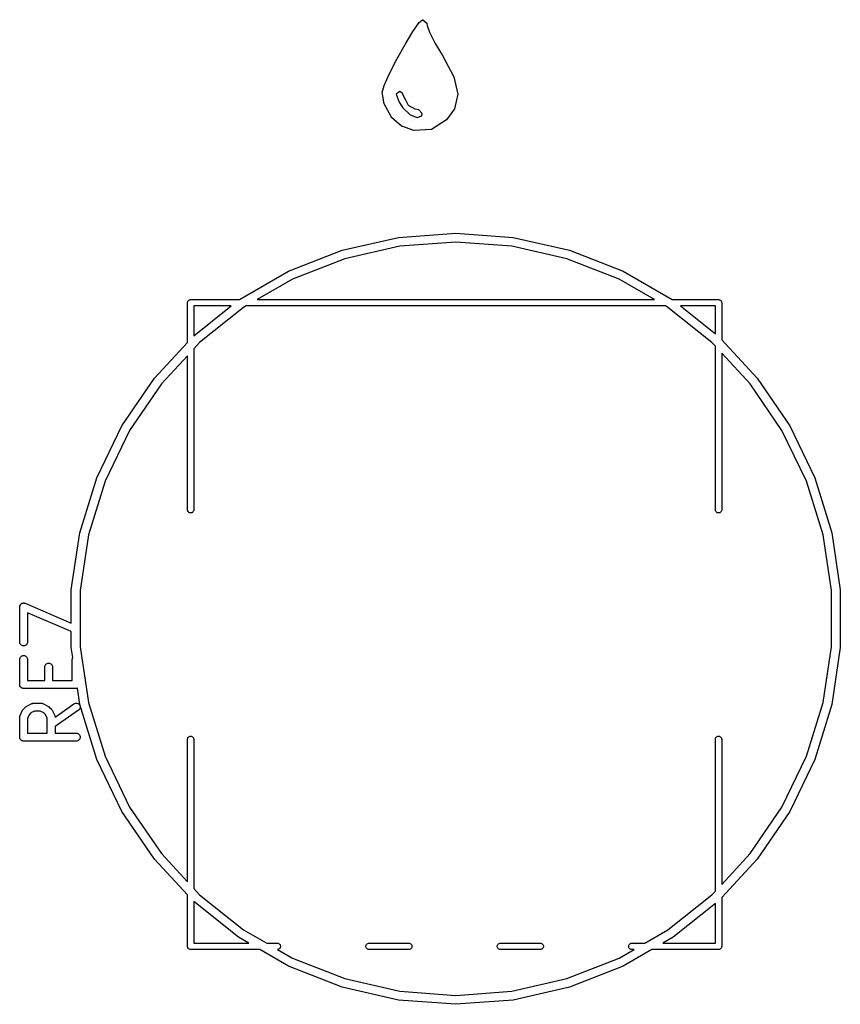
# Model space of a CAD drawing. Extents: x 3.09 to 8.99, y -6.18 to -2.41.
# Tile 15 of 119: x 5 to 5.61, y -5.09 to -4.35. Entities that reach past the tile are written whole.
import ezdxf

# ---------------------------------------------------------------- set-up
doc = ezdxf.new("R2010")
doc.units = 0
doc.header["$MEASUREMENT"] = 0
doc.layers.add('BLACK', color=7, linetype='CONTINUOUS')

msp = doc.modelspace()

# ---------------------------------------------------------------- linework, layer by layer
at = {"layer": 'BLACK', "linetype": 'CONTINUOUS'}
for p, q in [((5.29289, -4.36029), (5.29762, -4.35364)), ((5.29762, -4.35363), (5.29763, -4.35362)), ((5.29762, -4.35364), (5.29762, -4.35363)), ((5.29762, -4.35363), (5.29762, -4.35363)), ((5.29762, -4.35363), (5.29762, -4.35363)), ((5.29763, -4.35362), (5.29764, -4.35361)), ((5.29764, -4.35361), (5.29765, -4.3536)), ((5.29765, -4.3536), (5.30011, -4.35152)), ((5.29765, -4.3536), (5.29765, -4.3536)), ((5.30011, -4.35152), (5.30011, -4.35151)), ((5.30011, -4.35151), (5.30011, -4.35151)), ((5.30011, -4.35151), (5.30012, -4.35151)), ((5.30012, -4.35151), (5.30013, -4.3515)), ((5.30013, -4.3515), (5.30014, -4.35149)), ((5.30014, -4.35149), (5.30015, -4.35149)), ((5.30015, -4.35149), (5.30016, -4.35148)), ((5.30015, -4.35149), (5.30015, -4.35149)), ((5.30016, -4.35148), (5.30018, -4.35148)), ((5.30018, -4.35148), (5.30019, -4.35147)), ((5.30018, -4.35148), (5.30018, -4.35148)), ((5.30019, -4.35147), (5.3002, -4.35147)), ((5.3002, -4.35147), (5.30021, -4.35147)), ((5.30021, -4.35147), (5.30022, -4.35147)), ((5.30022, -4.35147), (5.30023, -4.35147)), ((5.30023, -4.35147), (5.30024, -4.35147)), ((5.30024, -4.35147), (5.30025, -4.35147)), ((5.30025, -4.35147), (5.30026, -4.35147)), ((5.30026, -4.35147), (5.30027, -4.35147)), ((5.30027, -4.35147), (5.30028, -4.35148)), ((5.30028, -4.35148), (5.30029, -4.35148)), ((5.30029, -4.35148), (5.3003, -4.35148)), ((5.3003, -4.35148), (5.3003, -4.35148)), ((5.3003, -4.35148), (5.30031, -4.35149)), ((5.30031, -4.35149), (5.30032, -4.35149)), ((5.30032, -4.35149), (5.30033, -4.3515)), ((5.30033, -4.3515), (5.30034, -4.3515)), ((5.30034, -4.3515), (5.30035, -4.35151)), ((5.30035, -4.35151), (5.30036, -4.35151)), ((5.30036, -4.35151), (5.30036, -4.35152)), ((5.30036, -4.35152), (5.30037, -4.35152)), ((5.30037, -4.35152), (5.30322, -4.35417)), ((5.30322, -4.35417), (5.30323, -4.35417)), ((5.30323, -4.35417), (5.30323, -4.35418)), ((5.30323, -4.35418), (5.30324, -4.35419)), ((5.30324, -4.35419), (5.30324, -4.3542)), ((5.30324, -4.3542), (5.30325, -4.3542)), ((5.30325, -4.3542), (5.30326, -4.35421)), ((5.30326, -4.35421), (5.30326, -4.35422)), ((5.30326, -4.35422), (5.30327, -4.35423)), ((5.30327, -4.35423), (5.30327, -4.35424)), ((5.30327, -4.35424), (5.30327, -4.35424)), ((5.30327, -4.35424), (5.30328, -4.35425)), ((5.30328, -4.35425), (5.30328, -4.35426)), ((5.30328, -4.35426), (5.30328, -4.35427)), ((5.30328, -4.35427), (5.30328, -4.35428)), ((5.30328, -4.35428), (5.30329, -4.35429)), ((5.30329, -4.35429), (5.30353, -4.35594)), ((5.30353, -4.35594), (5.30521, -4.36081)), ((5.28699, -4.36994), (5.29288, -4.3603)), ((5.29288, -4.3603), (5.29289, -4.36029)), ((5.29288, -4.3603), (5.29288, -4.3603)), ((5.29289, -4.36029), (5.29289, -4.36029)), ((5.30521, -4.36081), (5.30962, -4.36929)), ((5.28083, -4.38097), (5.28699, -4.36995)), ((5.28699, -4.36995), (5.28699, -4.36994)), ((5.28699, -4.36994), (5.28699, -4.36994)), ((5.28699, -4.36995), (5.28699, -4.36995)), ((5.30962, -4.36929), (5.31508, -4.37839)), ((5.31508, -4.37839), (5.31508, -4.37839)), ((5.31508, -4.37839), (5.31509, -4.37839)), ((5.31509, -4.37839), (5.31509, -4.3784)), ((5.31509, -4.3784), (5.32352, -4.39422)), ((5.27532, -4.39173), (5.28083, -4.38097)), ((5.28083, -4.38097), (5.28083, -4.38097)), ((5.28083, -4.38097), (5.28083, -4.38097)), ((5.28083, -4.38097), (5.28083, -4.38097)), ((5.27134, -4.40063), (5.27531, -4.39174)), ((5.27531, -4.39174), (5.27531, -4.39174)), ((5.27531, -4.39174), (5.27532, -4.39174)), ((5.27532, -4.39174), (5.27532, -4.39173)), ((5.26981, -4.40603), (5.27133, -4.40065)), ((5.27133, -4.40065), (5.27134, -4.40065)), ((5.27134, -4.40064), (5.27134, -4.40063)), ((5.27134, -4.40065), (5.27134, -4.40064)), ((5.32352, -4.39422), (5.32353, -4.39422)), ((5.32353, -4.39422), (5.32353, -4.39423)), ((5.32353, -4.39423), (5.32353, -4.39423)), ((5.32353, -4.39423), (5.32354, -4.39425)), ((5.32354, -4.39425), (5.32354, -4.39426)), ((5.32354, -4.39426), (5.32354, -4.39426)), ((5.32354, -4.39426), (5.32354, -4.39427)), ((5.32354, -4.39427), (5.32652, -4.40721)), ((5.2698, -4.40607), (5.26981, -4.40606)), ((5.2698, -4.40608), (5.2698, -4.40607)), ((5.2698, -4.4061), (5.2698, -4.40608)), ((5.2698, -4.40608), (5.2698, -4.40608)), ((5.2698, -4.40611), (5.2698, -4.4061)), ((5.26981, -4.40612), (5.2698, -4.40611)), ((5.26981, -4.40604), (5.26981, -4.40603)), ((5.26981, -4.40606), (5.26981, -4.40604)), ((5.26981, -4.40604), (5.26981, -4.40604)), ((5.27, -4.40715), (5.26981, -4.40612)), ((5.26981, -4.40612), (5.26981, -4.40612)), ((5.26981, -4.40612), (5.26981, -4.40612)), ((5.27, -4.40716), (5.27, -4.40715)), ((5.2714, -4.41447), (5.27, -4.40716)), ((5.28296, -4.40524), (5.2804, -4.40719)), ((5.2804, -4.40719), (5.28268, -4.41335)), ((5.28484, -4.4064), (5.28296, -4.40524)), ((5.28746, -4.41175), (5.28484, -4.4064)), ((5.32652, -4.40729), (5.32409, -4.4182)), ((5.32652, -4.40721), (5.32652, -4.40721)), ((5.32652, -4.40721), (5.32652, -4.40721)), ((5.32652, -4.40721), (5.32652, -4.40722)), ((5.32652, -4.40722), (5.32652, -4.40723)), ((5.32652, -4.40723), (5.32652, -4.40725)), ((5.32652, -4.40725), (5.32652, -4.40725)), ((5.32652, -4.40725), (5.32652, -4.40726)), ((5.32652, -4.40726), (5.32652, -4.40727)), ((5.32652, -4.40727), (5.32652, -4.40729)), ((5.32652, -4.40729), (5.32652, -4.40729)), ((5.32652, -4.40729), (5.32652, -4.40729)), ((5.27141, -4.41448), (5.2714, -4.41447)), ((5.27141, -4.41449), (5.27141, -4.41448)), ((5.27141, -4.4145), (5.27141, -4.41449)), ((5.27142, -4.41451), (5.27141, -4.4145)), ((5.27142, -4.41452), (5.27142, -4.41451)), ((5.27142, -4.41453), (5.27142, -4.41452)), ((5.27143, -4.41453), (5.27142, -4.41453)), ((5.27687, -4.42457), (5.27143, -4.41453)), ((5.28268, -4.41335), (5.28534, -4.41747)), ((5.28746, -4.41176), (5.28746, -4.41175)), ((5.28746, -4.41175), (5.28746, -4.41175)), ((5.28746, -4.41175), (5.28746, -4.41175)), ((5.28946, -4.41563), (5.28746, -4.41176)), ((5.28947, -4.41564), (5.28946, -4.41563)), ((5.28948, -4.41566), (5.28947, -4.41564)), ((5.2895, -4.41567), (5.28948, -4.41566)), ((5.28948, -4.41566), (5.28948, -4.41566)), ((5.28948, -4.41566), (5.28948, -4.41566)), ((5.28951, -4.41568), (5.2895, -4.41567)), ((5.28951, -4.41569), (5.28951, -4.41568)), ((5.28951, -4.41568), (5.28951, -4.41568)), ((5.28952, -4.4157), (5.28951, -4.41569)), ((5.28954, -4.41571), (5.28952, -4.4157)), ((5.29459, -4.41851), (5.28954, -4.41571)), ((5.28954, -4.41571), (5.28954, -4.41571)), ((5.28534, -4.41747), (5.29069, -4.42269)), ((5.29069, -4.42269), (5.29608, -4.4248)), ((5.2946, -4.41851), (5.29459, -4.41851)), ((5.29462, -4.41852), (5.2946, -4.41851)), ((5.29463, -4.41852), (5.29462, -4.41852)), ((5.29462, -4.41852), (5.29462, -4.41852)), ((5.29464, -4.41852), (5.29463, -4.41852)), ((5.29465, -4.41853), (5.29464, -4.41852)), ((5.29466, -4.41853), (5.29465, -4.41853)), ((5.29718, -4.41894), (5.29466, -4.41853)), ((5.29608, -4.4248), (5.29944, -4.42334)), ((5.29979, -4.42173), (5.29718, -4.41894)), ((5.29944, -4.42334), (5.29979, -4.42173)), ((5.32405, -4.41828), (5.31804, -4.42633)), ((5.32406, -4.41826), (5.32405, -4.41827)), ((5.32405, -4.41827), (5.32405, -4.41827)), ((5.32405, -4.41827), (5.32405, -4.41828)), ((5.32407, -4.41824), (5.32406, -4.41826)), ((5.32408, -4.41822), (5.32407, -4.41824)), ((5.32407, -4.41824), (5.32407, -4.41824)), ((5.32407, -4.41824), (5.32407, -4.41824)), ((5.32409, -4.41821), (5.32408, -4.41822)), ((5.32409, -4.4182), (5.32409, -4.4182)), ((5.32409, -4.4182), (5.32409, -4.41821)), ((5.32409, -4.41821), (5.32409, -4.41821)), ((5.27687, -4.42458), (5.27687, -4.42457)), ((5.27688, -4.4246), (5.27687, -4.42458)), ((5.27689, -4.4246), (5.27688, -4.4246)), ((5.27688, -4.4246), (5.27688, -4.4246)), ((5.2769, -4.42461), (5.27689, -4.4246)), ((5.27691, -4.42462), (5.2769, -4.42461)), ((5.27691, -4.42463), (5.27691, -4.42462)), ((5.28442, -4.43125), (5.27691, -4.42463)), ((5.31798, -4.42638), (5.30667, -4.43358)), ((5.318, -4.42637), (5.31798, -4.42638)), ((5.31801, -4.42636), (5.318, -4.42637)), ((5.31802, -4.42634), (5.31801, -4.42635)), ((5.31801, -4.42635), (5.31801, -4.42636)), ((5.31801, -4.42636), (5.31801, -4.42636)), ((5.31803, -4.42633), (5.31802, -4.42634)), ((5.31804, -4.42633), (5.31803, -4.42633)), ((5.28443, -4.43126), (5.28442, -4.43125)), ((5.28445, -4.43127), (5.28443, -4.43126)), ((5.28446, -4.43128), (5.28445, -4.43127)), ((5.28445, -4.43127), (5.28445, -4.43127)), ((5.28445, -4.43127), (5.28445, -4.43127)), ((5.28448, -4.43129), (5.28446, -4.43128)), ((5.29366, -4.43437), (5.28448, -4.43129)), ((5.28448, -4.43129), (5.28448, -4.43129)), ((5.29367, -4.43438), (5.29366, -4.43437)), ((5.29369, -4.43438), (5.29367, -4.43438)), ((5.29371, -4.43438), (5.29369, -4.43438)), ((5.29369, -4.43438), (5.29369, -4.43438)), ((5.29369, -4.43438), (5.29369, -4.43438)), ((5.29373, -4.43438), (5.29371, -4.43438)), ((5.30658, -4.43361), (5.29373, -4.43438)), ((5.29373, -4.43438), (5.29373, -4.43438)), ((5.30659, -4.43361), (5.30658, -4.43361)), ((5.3066, -4.43361), (5.30659, -4.43361)), ((5.30661, -4.4336), (5.3066, -4.4336)), ((5.3066, -4.4336), (5.3066, -4.43361)), ((5.30662, -4.4336), (5.30661, -4.4336)), ((5.30663, -4.4336), (5.30662, -4.4336)), ((5.30664, -4.43359), (5.30663, -4.4336)), ((5.30665, -4.43359), (5.30664, -4.43359)), ((5.30666, -4.43358), (5.30665, -4.43359)), ((5.30667, -4.43358), (5.30666, -4.43358)), ((5.30667, -4.43358), (5.30667, -4.43358)), ((5.28197, -4.51448), (5.325, -4.51126)), ((5.325, -4.51126), (5.36803, -4.51448)), ((5.23989, -4.52409), (5.28197, -4.51448)), ((5.325, -4.51795), (5.28296, -4.5211)), ((5.36704, -4.5211), (5.325, -4.51795)), ((5.36803, -4.51448), (5.41011, -4.52409)), ((5.19972, -4.53985), (5.23989, -4.52409)), ((5.28296, -4.5211), (5.24187, -4.53048)), ((5.40813, -4.53048), (5.36704, -4.5211)), ((5.41011, -4.52409), (5.45028, -4.53985)), ((5.24187, -4.53048), (5.20262, -4.54588)), ((5.44738, -4.54588), (5.40813, -4.53048)), ((5.16292, -4.5611), (5.19972, -4.53985)), ((5.45028, -4.53985), (5.48708, -4.5611)), ((5.20262, -4.54588), (5.17627, -4.5611)), ((5.47373, -4.5611), (5.44738, -4.54588)), ((5.12404, -4.56346), (5.12409, -4.563)), ((5.12406, -4.56358), (5.12404, -4.56346)), ((5.12406, -4.59324), (5.12406, -4.56358)), ((5.12409, -4.563), (5.12422, -4.56256)), ((5.12422, -4.56256), (5.12444, -4.56215)), ((5.12444, -4.56215), (5.12474, -4.56179)), ((5.12474, -4.56179), (5.1251, -4.56149)), ((5.1251, -4.56149), (5.12551, -4.56127)), ((5.12551, -4.56127), (5.12595, -4.56114)), ((5.12595, -4.56114), (5.1263, -4.5611)), ((5.1263, -4.5611), (5.12642, -4.56109)), ((5.1263, -4.5611), (5.1263, -4.5611)), ((5.12642, -4.56109), (5.12653, -4.5611)), ((5.12653, -4.5611), (5.16292, -4.5611)), ((5.17627, -4.5611), (5.47373, -4.5611)), ((5.48708, -4.5611), (5.52162, -4.5611)), ((5.52162, -4.5611), (5.52173, -4.56109)), ((5.52173, -4.56109), (5.52185, -4.5611)), ((5.52185, -4.5611), (5.5222, -4.56114)), ((5.5222, -4.56114), (5.52264, -4.56127)), ((5.52264, -4.56127), (5.52305, -4.56149)), ((5.52305, -4.56149), (5.52341, -4.56179)), ((5.52341, -4.56179), (5.52371, -4.56215)), ((5.52371, -4.56215), (5.52393, -4.56256)), ((5.52393, -4.56256), (5.52406, -4.563)), ((5.52406, -4.563), (5.52411, -4.56346)), ((5.52411, -4.56346), (5.52409, -4.56358)), ((5.52409, -4.56358), (5.52409, -4.59125)), ((5.12878, -4.56583), (5.12878, -4.5882)), ((5.12878, -4.5882), (5.15684, -4.56583)), ((5.15684, -4.56583), (5.12878, -4.56583)), ((5.16612, -4.56696), (5.13316, -4.59324)), ((5.16808, -4.56583), (5.16612, -4.56696)), ((5.48192, -4.56583), (5.16808, -4.56583)), ((5.48388, -4.56696), (5.48192, -4.56583)), ((5.51684, -4.59324), (5.48388, -4.56696)), ((5.49316, -4.56583), (5.51937, -4.58673)), ((5.51937, -4.56583), (5.49316, -4.56583)), ((5.51937, -4.58673), (5.51937, -4.56583)), ((5.52409, -4.59125), (5.55075, -4.61997)), ((5.09925, -4.61997), (5.12406, -4.59324)), ((5.13316, -4.59324), (5.12878, -4.59796)), ((5.12878, -4.59796), (5.12878, -4.71854)), ((5.51937, -4.59597), (5.51684, -4.59324)), ((5.51937, -4.71854), (5.51937, -4.59597)), ((5.12406, -4.60306), (5.10449, -4.62415)), ((5.12406, -4.71854), (5.12406, -4.60306)), ((5.54551, -4.62415), (5.52409, -4.60106)), ((5.52409, -4.60106), (5.52409, -4.71854)), ((5.07494, -4.65563), (5.09925, -4.61997)), ((5.55075, -4.61997), (5.57506, -4.65563)), ((5.10449, -4.62415), (5.08074, -4.65898)), ((5.56926, -4.65898), (5.54551, -4.62415)), ((5.05622, -4.69451), (5.07494, -4.65563)), ((5.08074, -4.65898), (5.06245, -4.69696)), ((5.58755, -4.69696), (5.56926, -4.65898)), ((5.57506, -4.65563), (5.59378, -4.69451)), ((5.0435, -4.73575), (5.05622, -4.69451)), ((5.59378, -4.69451), (5.6065, -4.73575)), ((5.06245, -4.69696), (5.05002, -4.73724)), ((5.59998, -4.73724), (5.58755, -4.69696)), ((5.12409, -4.71889), (5.12406, -4.71854)), ((5.12422, -4.71933), (5.12409, -4.71889)), ((5.12444, -4.71974), (5.12422, -4.71933)), ((5.12474, -4.7201), (5.12444, -4.71974)), ((5.1251, -4.7204), (5.12474, -4.7201)), ((5.12551, -4.72062), (5.1251, -4.7204)), ((5.12595, -4.72075), (5.12551, -4.72062)), ((5.12642, -4.7208), (5.12595, -4.72075)), ((5.12688, -4.72075), (5.12642, -4.7208)), ((5.12733, -4.72062), (5.12688, -4.72075)), ((5.12774, -4.7204), (5.12733, -4.72062)), ((5.1281, -4.7201), (5.12774, -4.7204)), ((5.12839, -4.71974), (5.1281, -4.7201)), ((5.12861, -4.71933), (5.12839, -4.71974)), ((5.12875, -4.71889), (5.12861, -4.71933)), ((5.12878, -4.71854), (5.12875, -4.71889)), ((5.5194, -4.71889), (5.51937, -4.71854)), ((5.51954, -4.71933), (5.5194, -4.71889)), ((5.51976, -4.71974), (5.51954, -4.71933)), ((5.52005, -4.7201), (5.51976, -4.71974)), ((5.52041, -4.7204), (5.52005, -4.7201)), ((5.52082, -4.72062), (5.52041, -4.7204)), ((5.52127, -4.72075), (5.52082, -4.72062)), ((5.52173, -4.7208), (5.52127, -4.72075)), ((5.5222, -4.72075), (5.52173, -4.7208)), ((5.52264, -4.72062), (5.5222, -4.72075)), ((5.52305, -4.7204), (5.52264, -4.72062)), ((5.52341, -4.7201), (5.52305, -4.7204)), ((5.52371, -4.71974), (5.52341, -4.7201)), ((5.52393, -4.71933), (5.52371, -4.71974)), ((5.52406, -4.71889), (5.52393, -4.71933)), ((5.52409, -4.71854), (5.52406, -4.71889)), ((5.03707, -4.77842), (5.0435, -4.73575)), ((5.05002, -4.73724), (5.04374, -4.77892)), ((5.60626, -4.77892), (5.59998, -4.73724)), ((5.6065, -4.73575), (5.61293, -4.77842)), ((5.03707, -4.80329), (5.03707, -4.77842)), ((5.04374, -4.77892), (5.04374, -4.82108)), ((5.60626, -4.82108), (5.60626, -4.77892)), ((5.61293, -4.77842), (5.61293, -4.82158)), ((4.9984, -4.79113), (4.99843, -4.79085)), ((4.9984, -4.79114), (4.9984, -4.79113)), ((4.9984, -4.79115), (4.9984, -4.79114)), ((4.9984, -4.79119), (4.9984, -4.79115)), ((4.9984, -4.81744), (4.9984, -4.79119)), ((4.99843, -4.79085), (4.99847, -4.79058)), ((4.99847, -4.79056), (4.99856, -4.79029)), ((4.99847, -4.79057), (4.99847, -4.79056)), ((4.99847, -4.79058), (4.99847, -4.79057)), ((4.99856, -4.79029), (4.99864, -4.79003)), ((4.99864, -4.79002), (4.99865, -4.79001)), ((4.99864, -4.79003), (4.99864, -4.79002)), ((4.99865, -4.79001), (4.99878, -4.78977)), ((4.99878, -4.78977), (4.99892, -4.78952)), ((4.99892, -4.78952), (4.99893, -4.78951)), ((4.99892, -4.78952), (4.99892, -4.78952)), ((4.99893, -4.78951), (4.99911, -4.7893)), ((4.99911, -4.7893), (4.99929, -4.78908)), ((4.99929, -4.78908), (4.9993, -4.78908)), ((4.9993, -4.78907), (4.99952, -4.78889)), ((4.9993, -4.78908), (4.9993, -4.78907)), ((4.99952, -4.78889), (4.99974, -4.78872)), ((4.99974, -4.78872), (4.99975, -4.78872)), ((4.99975, -4.78871), (5, -4.78858)), ((4.99975, -4.78872), (4.99975, -4.78871)), ((5, -4.78858), (5.00025, -4.78845)), ((5.00025, -4.78845), (5.00026, -4.78845)), ((5.00026, -4.78845), (5.00027, -4.78845)), ((5.00027, -4.78845), (5.00053, -4.78837)), ((5.00053, -4.78837), (5.0008, -4.78829)), ((5.0008, -4.78829), (5.00081, -4.78829)), ((5.00081, -4.78829), (5.00082, -4.78829)), ((5.00082, -4.78829), (5.0011, -4.78826)), ((5.0011, -4.78826), (5.00137, -4.78824)), ((5.00137, -4.78824), (5.00138, -4.78824)), ((5.00138, -4.78824), (5.00139, -4.78824)), ((5.00139, -4.78824), (5.00167, -4.78827)), ((5.00167, -4.78827), (5.00195, -4.7883)), ((5.00195, -4.7883), (5.00196, -4.7883)), ((5.00196, -4.7883), (5.00197, -4.7883)), ((5.00197, -4.7883), (5.00223, -4.78839)), ((5.00223, -4.78839), (5.0025, -4.78847)), ((5.0025, -4.78847), (5.00251, -4.78848)), ((5.00251, -4.78848), (5.00252, -4.78848)), ((5.00252, -4.78848), (5.03707, -4.80329)), ((5.03707, -4.80971), (5.00431, -4.79567)), ((5.00431, -4.79567), (5.00431, -4.81744)), ((5.03707, -4.82158), (5.03707, -4.80971)), ((4.99846, -4.81801), (4.9984, -4.81744)), ((4.99862, -4.81856), (4.99846, -4.81801)), ((4.99889, -4.81907), (4.99862, -4.81856)), ((4.99926, -4.81952), (4.99889, -4.81907)), ((4.9997, -4.81989), (4.99926, -4.81952)), ((5.00021, -4.82016), (4.9997, -4.81989)), ((5.00076, -4.82033), (5.00021, -4.82016)), ((5.00133, -4.82039), (5.00076, -4.82033)), ((5.00191, -4.82034), (5.00133, -4.82039)), ((5.00246, -4.82018), (5.00191, -4.82034)), ((5.00297, -4.81991), (5.00246, -4.82018)), ((5.00342, -4.81955), (5.00297, -4.81991)), ((5.00379, -4.81911), (5.00342, -4.81955)), ((5.00407, -4.8186), (5.00379, -4.81911)), ((5.00424, -4.81805), (5.00407, -4.8186)), ((5.00431, -4.81748), (5.00424, -4.81805)), ((5.00431, -4.81744), (5.00431, -4.81748)), ((5.0382, -4.82906), (5.03707, -4.82158)), ((5.04374, -4.82108), (5.05002, -4.86276)), ((5.59998, -4.86276), (5.60626, -4.82108)), ((5.61293, -4.82158), (5.6065, -4.86425)), ((4.99864, -4.8294), (4.99892, -4.82889)), ((4.99892, -4.82889), (4.99929, -4.82845)), ((4.99929, -4.82845), (4.99974, -4.82809)), ((4.99974, -4.82809), (5.00025, -4.82782)), ((5.00025, -4.82782), (5.0008, -4.82766)), ((5.0008, -4.82766), (5.00137, -4.82761)), ((5.00137, -4.82761), (5.00195, -4.82767)), ((5.00195, -4.82767), (5.0025, -4.82784)), ((5.0025, -4.82784), (5.003, -4.82811)), ((5.003, -4.82811), (5.00345, -4.82848)), ((5.00345, -4.82848), (5.00381, -4.82893)), ((5.00381, -4.82893), (5.00408, -4.82944)), ((5.03801, -4.8294), (5.0382, -4.82906)), ((4.9984, -4.83052), (4.99847, -4.82995)), ((4.9984, -4.83056), (4.9984, -4.83052)), ((4.9984, -4.84931), (4.9984, -4.83056)), ((4.99847, -4.82995), (4.99864, -4.8294)), ((5.00408, -4.82944), (5.00425, -4.82999)), ((5.00425, -4.82999), (5.00431, -4.83056)), ((5.00431, -4.83056), (5.00431, -4.84636)), ((5.01715, -4.83615), (5.01721, -4.83557)), ((5.01715, -4.83619), (5.01715, -4.83615)), ((5.01715, -4.84636), (5.01715, -4.83619)), ((5.01721, -4.83557), (5.01739, -4.83502)), ((5.01739, -4.83502), (5.01766, -4.83452)), ((5.01766, -4.83452), (5.01804, -4.83408)), ((5.01804, -4.83408), (5.01848, -4.83372)), ((5.01848, -4.83372), (5.019, -4.83345)), ((5.019, -4.83345), (5.01955, -4.83329)), ((5.01955, -4.83329), (5.02012, -4.83323)), ((5.02012, -4.83323), (5.02069, -4.83329)), ((5.02069, -4.83329), (5.02125, -4.83346)), ((5.02125, -4.83346), (5.02175, -4.83374)), ((5.02175, -4.83374), (5.0222, -4.83411)), ((5.0222, -4.83411), (5.02256, -4.83455)), ((5.02256, -4.83455), (5.02283, -4.83506)), ((5.02283, -4.83506), (5.023, -4.83561)), ((5.023, -4.83561), (5.02305, -4.83619)), ((5.02305, -4.83619), (5.02305, -4.84636)), ((5.03777, -4.83052), (5.03784, -4.82995)), ((5.03777, -4.83056), (5.03777, -4.83052)), ((5.03777, -4.84636), (5.03777, -4.83056)), ((5.03784, -4.82995), (5.03801, -4.8294)), ((4.99843, -4.84959), (4.9984, -4.84931)), ((4.99845, -4.84986), (4.99843, -4.84959)), ((4.99846, -4.84987), (4.99845, -4.84986)), ((4.99846, -4.84988), (4.99846, -4.84987)), ((4.99854, -4.85015), (4.99846, -4.84988)), ((4.99862, -4.85042), (4.99854, -4.85015)), ((4.99862, -4.85043), (4.99862, -4.85042)), ((4.99862, -4.85044), (4.99862, -4.85043)), ((4.99875, -4.85068), (4.99862, -4.85044)), ((4.99888, -4.85093), (4.99875, -4.85068)), ((4.99889, -4.85093), (4.99888, -4.85093)), ((4.99889, -4.85094), (4.99889, -4.85093)), ((4.99907, -4.85116), (4.99889, -4.85094)), ((4.99924, -4.85138), (4.99907, -4.85116)), ((5.00431, -4.84636), (5.01715, -4.84636)), ((5.02305, -4.84636), (5.03777, -4.84636)), ((4.99925, -4.85138), (4.99924, -4.85138)), ((4.99926, -4.85139), (4.99925, -4.85138)), ((4.99947, -4.85157), (4.99926, -4.85139)), ((4.99969, -4.85175), (4.99947, -4.85157)), ((4.9997, -4.85176), (4.99969, -4.85175)), ((4.99969, -4.85175), (4.99969, -4.85175)), ((4.99995, -4.85189), (4.9997, -4.85176)), ((5.00019, -4.85202), (4.99995, -4.85189)), ((5.0002, -4.85203), (5.00019, -4.85202)), ((5.00021, -4.85203), (5.0002, -4.85203)), ((5.00048, -4.85211), (5.00021, -4.85203)), ((5.00074, -4.8522), (5.00048, -4.85211)), ((5.00075, -4.8522), (5.00074, -4.8522)), ((5.00076, -4.8522), (5.00075, -4.8522)), ((5.00103, -4.85223), (5.00076, -4.8522)), ((5.00131, -4.85226), (5.00103, -4.85223)), ((5.00133, -4.85226), (5.00131, -4.85226)), ((5.00135, -4.85226), (5.00133, -4.85226)), ((5.00133, -4.85226), (5.00133, -4.85226)), ((5.00133, -4.85226), (5.00133, -4.85226)), ((5.04072, -4.85226), (5.00135, -4.85226)), ((5.041, -4.85224), (5.04072, -4.85226)), ((5.04128, -4.85221), (5.041, -4.85224)), ((5.04129, -4.85221), (5.04128, -4.85221)), ((5.0413, -4.85221), (5.04129, -4.85221)), ((5.04156, -4.85213), (5.0413, -4.85221)), ((5.04167, -4.8521), (5.04156, -4.85213)), ((5.0435, -4.86425), (5.04167, -4.8521)), ((5.00114, -4.86784), (5.00302, -4.86597)), ((5.00302, -4.86597), (5.00304, -4.86594)), ((5.00304, -4.86594), (5.00317, -4.86584)), ((5.00317, -4.86584), (5.00329, -4.86572)), ((5.00329, -4.86572), (5.0034, -4.86566)), ((5.0034, -4.86566), (5.00349, -4.86558)), ((5.00349, -4.86558), (5.00364, -4.86551)), ((5.00364, -4.86551), (5.00378, -4.86542)), ((5.00378, -4.86542), (5.00753, -4.86354)), ((5.00753, -4.86354), (5.00757, -4.86352)), ((5.00757, -4.86352), (5.00765, -4.86349)), ((5.00765, -4.86349), (5.00773, -4.86345)), ((5.00773, -4.86345), (5.00792, -4.86339)), ((5.00792, -4.86339), (5.00811, -4.86333)), ((5.00811, -4.86333), (5.0082, -4.86331)), ((5.0082, -4.86331), (5.00828, -4.86329)), ((5.00828, -4.86329), (5.00848, -4.86327)), ((5.00848, -4.86327), (5.00868, -4.86324)), ((5.00868, -4.86324), (5.00877, -4.86324)), ((5.00877, -4.86324), (5.00885, -4.86323)), ((5.00885, -4.86323), (5.01448, -4.86323)), ((5.01448, -4.86323), (5.01452, -4.86323)), ((5.01452, -4.86323), (5.0146, -4.86324)), ((5.0146, -4.86324), (5.01469, -4.86324)), ((5.01469, -4.86324), (5.01489, -4.86327)), ((5.01489, -4.86327), (5.01509, -4.86329)), ((5.01509, -4.86329), (5.01517, -4.86332)), ((5.01517, -4.86332), (5.01526, -4.86334)), ((5.01526, -4.86334), (5.01545, -4.86341)), ((5.01545, -4.86341), (5.01564, -4.86347)), ((5.01564, -4.86347), (5.01572, -4.86351)), ((5.01572, -4.86351), (5.0158, -4.86354)), ((5.0158, -4.86354), (5.01955, -4.86542)), ((5.01955, -4.86542), (5.01958, -4.86544)), ((5.01958, -4.86544), (5.01972, -4.86553)), ((5.01972, -4.86553), (5.01987, -4.8656)), ((5.01987, -4.8656), (5.01996, -4.86568)), ((5.01996, -4.86568), (5.02007, -4.86575)), ((5.02007, -4.86575), (5.02019, -4.86586)), ((5.02019, -4.86586), (5.02031, -4.86597)), ((5.02031, -4.86597), (5.02219, -4.86784)), ((5.02492, -4.87364), (5.03903, -4.86376)), ((5.03903, -4.86376), (5.03906, -4.86374)), ((5.03906, -4.86374), (5.03957, -4.86346)), ((5.03957, -4.86346), (5.04012, -4.86329)), ((5.04012, -4.86329), (5.04069, -4.86323)), ((5.04069, -4.86323), (5.04127, -4.86328)), ((5.04127, -4.86328), (5.04182, -4.86344)), ((5.04182, -4.86344), (5.04233, -4.86371)), ((5.04233, -4.86371), (5.04278, -4.86407)), ((5.04278, -4.86407), (5.04315, -4.86451)), ((5.04315, -4.86451), (5.04343, -4.86501)), ((5.04343, -4.86501), (5.04361, -4.86556)), ((5.05622, -4.90549), (5.0435, -4.86425)), ((5.04361, -4.86556), (5.04368, -4.86613)), ((5.05002, -4.86276), (5.06245, -4.90304)), ((5.58755, -4.90304), (5.59998, -4.86276)), ((5.6065, -4.86425), (5.59378, -4.90549)), ((4.99841, -4.87347), (4.99844, -4.87327)), ((4.99844, -4.87327), (4.99847, -4.87307)), ((4.99847, -4.87307), (4.99849, -4.87299)), ((4.99849, -4.87299), (4.99851, -4.8729)), ((4.99851, -4.8729), (4.99858, -4.87271)), ((4.99858, -4.87271), (4.99864, -4.87252)), ((4.99864, -4.87252), (4.99868, -4.87244)), ((4.99868, -4.87244), (4.99871, -4.87236)), ((4.99871, -4.87236), (5.00059, -4.86861)), ((5.00059, -4.86861), (5.00061, -4.86858)), ((5.00061, -4.86858), (5.0007, -4.86844)), ((5.0007, -4.86844), (5.00077, -4.86829)), ((5.00077, -4.86829), (5.00085, -4.86819)), ((5.00085, -4.86819), (5.00092, -4.86809)), ((5.00092, -4.86809), (5.00104, -4.86797)), ((5.00104, -4.86797), (5.00114, -4.86784)), ((5.00566, -4.87168), (5.00431, -4.87438)), ((5.00685, -4.87048), (5.00566, -4.87168)), ((5.00955, -4.86914), (5.00685, -4.87048)), ((5.01378, -4.86914), (5.00955, -4.86914)), ((5.01648, -4.87048), (5.01378, -4.86914)), ((5.01767, -4.87168), (5.01648, -4.87048)), ((5.01902, -4.87438), (5.01767, -4.87168)), ((5.02219, -4.86784), (5.02222, -4.86787)), ((5.02222, -4.86787), (5.02232, -4.868)), ((5.02232, -4.868), (5.02244, -4.86812)), ((5.02244, -4.86812), (5.0225, -4.86823)), ((5.0225, -4.86823), (5.02258, -4.86832)), ((5.02258, -4.86832), (5.02265, -4.86847)), ((5.02265, -4.86847), (5.02274, -4.86861)), ((5.02274, -4.86861), (5.02462, -4.87236)), ((5.02462, -4.87236), (5.02464, -4.8724)), ((5.02464, -4.8724), (5.02467, -4.87248)), ((5.02467, -4.87248), (5.02471, -4.87256)), ((5.02471, -4.87256), (5.02476, -4.87275)), ((5.02476, -4.87275), (5.02483, -4.87294)), ((5.02483, -4.87294), (5.02485, -4.87303)), ((5.02485, -4.87303), (5.02487, -4.87311)), ((5.02487, -4.87311), (5.02489, -4.87331)), ((5.02489, -4.87331), (5.02492, -4.87351)), ((5.04242, -4.8686), (5.02493, -4.88084)), ((5.04285, -4.86823), (5.04242, -4.8686)), ((5.04321, -4.86777), (5.04285, -4.86823)), ((5.04347, -4.86726), (5.04321, -4.86777)), ((5.04363, -4.86671), (5.04347, -4.86726)), ((5.04368, -4.86613), (5.04363, -4.86671)), ((4.9984, -4.87364), (4.99841, -4.87355)), ((4.9984, -4.87368), (4.9984, -4.87364)), ((4.9984, -4.88868), (4.9984, -4.87368)), ((4.99841, -4.87355), (4.99841, -4.87347)), ((5.00431, -4.87438), (5.00431, -4.88573)), ((5.01902, -4.88573), (5.01902, -4.87438)), ((5.02492, -4.87351), (5.02492, -4.8736)), ((5.02492, -4.8736), (5.02492, -4.87364)), ((5.00431, -4.88573), (5.01902, -4.88573)), ((5.02493, -4.88084), (5.02493, -4.88573)), ((5.02493, -4.88573), (5.04072, -4.88573)), ((5.04072, -4.88573), (5.04076, -4.88573)), ((5.04076, -4.88573), (5.04134, -4.88579)), ((5.04134, -4.88579), (5.04189, -4.88597)), ((5.04189, -4.88597), (5.04239, -4.88624)), ((5.04239, -4.88624), (5.04283, -4.88661)), ((5.04283, -4.88661), (5.04319, -4.88706)), ((5.04319, -4.88706), (5.04346, -4.88757)), ((5.04346, -4.88757), (5.04362, -4.88813)), ((5.12551, -4.88816), (5.12595, -4.88803)), ((5.12595, -4.88803), (5.12642, -4.88798)), ((5.12642, -4.88798), (5.12688, -4.88803)), ((5.12688, -4.88803), (5.12733, -4.88816)), ((5.52082, -4.88816), (5.52127, -4.88803)), ((5.52127, -4.88803), (5.52173, -4.88798)), ((5.52173, -4.88798), (5.5222, -4.88803)), ((5.5222, -4.88803), (5.52264, -4.88816)), ((4.99843, -4.88896), (4.9984, -4.88868)), ((4.99845, -4.88923), (4.99843, -4.88896)), ((4.99846, -4.88924), (4.99845, -4.88923)), ((4.99846, -4.88925), (4.99846, -4.88924)), ((4.99854, -4.88952), (4.99846, -4.88925)), ((4.99862, -4.88979), (4.99854, -4.88952)), ((4.99862, -4.8898), (4.99862, -4.88979)), ((4.99862, -4.88981), (4.99862, -4.8898)), ((4.99875, -4.89005), (4.99862, -4.88981)), ((4.99888, -4.8903), (4.99875, -4.89005)), ((4.99889, -4.8903), (4.99888, -4.8903)), ((4.99889, -4.89031), (4.99889, -4.8903)), ((4.99907, -4.89053), (4.99889, -4.89031)), ((4.99924, -4.89075), (4.99907, -4.89053)), ((4.99925, -4.89075), (4.99924, -4.89075)), ((4.99926, -4.89076), (4.99925, -4.89075)), ((4.99947, -4.89094), (4.99926, -4.89076)), ((4.99969, -4.89112), (4.99947, -4.89094)), ((4.9997, -4.89113), (4.99969, -4.89112)), ((4.99969, -4.89112), (4.99969, -4.89112)), ((4.99995, -4.89126), (4.9997, -4.89113)), ((5.00019, -4.89139), (4.99995, -4.89126)), ((5.0002, -4.8914), (5.00019, -4.89139)), ((5.00021, -4.8914), (5.0002, -4.8914)), ((5.00048, -4.89148), (5.00021, -4.8914)), ((5.00074, -4.89157), (5.00048, -4.89148)), ((5.00075, -4.89157), (5.00074, -4.89157)), ((5.00076, -4.89157), (5.00075, -4.89157)), ((5.00103, -4.8916), (5.00076, -4.89157)), ((5.00131, -4.89163), (5.00103, -4.8916)), ((5.00133, -4.89163), (5.00131, -4.89163)), ((5.00135, -4.89163), (5.00133, -4.89163)), ((5.00133, -4.89163), (5.00133, -4.89163)), ((5.00133, -4.89163), (5.00133, -4.89163)), ((5.04072, -4.89163), (5.00135, -4.89163)), ((5.0413, -4.89158), (5.04072, -4.89163)), ((5.04185, -4.89141), (5.0413, -4.89158)), ((5.04236, -4.89114), (5.04185, -4.89141)), ((5.0428, -4.89078), (5.04236, -4.89114)), ((5.04317, -4.89033), (5.0428, -4.89078)), ((5.04345, -4.88982), (5.04317, -4.89033)), ((5.04362, -4.88927), (5.04345, -4.88982)), ((5.04362, -4.88813), (5.04368, -4.8887)), ((5.04368, -4.8887), (5.04362, -4.88927)), ((5.12406, -4.89024), (5.12409, -4.88989)), ((5.12406, -4.99694), (5.12406, -4.89024)), ((5.12409, -4.88989), (5.12422, -4.88945)), ((5.12422, -4.88945), (5.12444, -4.88904)), ((5.12444, -4.88904), (5.12474, -4.88868)), ((5.12474, -4.88868), (5.1251, -4.88838)), ((5.1251, -4.88838), (5.12551, -4.88816)), ((5.12733, -4.88816), (5.12774, -4.88838)), ((5.12774, -4.88838), (5.1281, -4.88868)), ((5.1281, -4.88868), (5.12839, -4.88904)), ((5.12839, -4.88904), (5.12861, -4.88945)), ((5.12861, -4.88945), (5.12875, -4.88989)), ((5.12875, -4.88989), (5.12878, -4.89024)), ((5.12878, -4.89024), (5.12878, -5.00204)), ((5.51937, -4.89024), (5.5194, -4.88989)), ((5.51937, -5.00403), (5.51937, -4.89024)), ((5.5194, -4.88989), (5.51954, -4.88945)), ((5.51954, -4.88945), (5.51976, -4.88904)), ((5.51976, -4.88904), (5.52005, -4.88868)), ((5.52005, -4.88868), (5.52041, -4.88838)), ((5.52041, -4.88838), (5.52082, -4.88816)), ((5.52264, -4.88816), (5.52305, -4.88838)), ((5.52305, -4.88838), (5.52341, -4.88868)), ((5.52341, -4.88868), (5.52371, -4.88904)), ((5.52371, -4.88904), (5.52393, -4.88945)), ((5.52393, -4.88945), (5.52406, -4.88989)), ((5.52406, -4.88989), (5.52409, -4.89024)), ((5.52409, -4.89024), (5.52409, -4.99894)), ((5.07494, -4.94437), (5.05622, -4.90549)), ((5.06245, -4.90304), (5.08074, -4.94102)), ((5.56926, -4.94102), (5.58755, -4.90304)), ((5.59378, -4.90549), (5.57506, -4.94437)), ((5.09925, -4.98003), (5.07494, -4.94437)), ((5.08074, -4.94102), (5.10449, -4.97585)), ((5.54551, -4.97585), (5.56926, -4.94102)), ((5.57506, -4.94437), (5.55075, -4.98003)), ((5.10449, -4.97585), (5.12406, -4.99694)), ((5.52409, -4.99894), (5.54551, -4.97585)), ((5.12406, -5.00676), (5.09925, -4.98003)), ((5.55075, -4.98003), (5.52409, -5.00875)), ((5.12878, -5.00204), (5.13316, -5.00676)), ((5.51684, -5.00676), (5.51937, -5.00403)), ((5.12406, -5.04524), (5.12406, -5.00676)), ((5.16235, -5.03857), (5.12878, -5.0118)), ((5.12878, -5.0118), (5.12878, -5.04299)), ((5.13316, -5.00676), (5.16612, -5.03304)), ((5.48388, -5.03304), (5.51684, -5.00676)), ((5.51937, -5.01327), (5.48765, -5.03857)), ((5.51937, -5.04299), (5.51937, -5.01327)), ((5.52409, -5.00875), (5.52409, -5.04524)), ((5.16612, -5.03304), (5.18336, -5.04299)), ((5.46664, -5.04299), (5.48388, -5.03304)), ((5.17001, -5.04299), (5.16235, -5.03857)), ((5.48765, -5.03857), (5.47999, -5.04299)), ((5.12404, -5.04535), (5.12406, -5.04524)), ((5.12409, -5.04582), (5.12404, -5.04535)), ((5.12422, -5.04626), (5.12409, -5.04582)), ((5.12444, -5.04667), (5.12422, -5.04626)), ((5.12474, -5.04703), (5.12444, -5.04667)), ((5.1251, -5.04733), (5.12474, -5.04703)), ((5.12551, -5.04755), (5.1251, -5.04733)), ((5.12595, -5.04768), (5.12551, -5.04755)), ((5.12628, -5.04771), (5.12595, -5.04768)), ((5.12642, -5.04773), (5.12628, -5.04771)), ((5.12653, -5.04772), (5.12642, -5.04773)), ((5.17819, -5.04772), (5.12653, -5.04772)), ((5.12878, -5.04299), (5.17001, -5.04299)), ((5.19972, -5.06015), (5.17819, -5.04772)), ((5.18336, -5.04299), (5.19149, -5.04299)), ((5.19149, -5.04299), (5.19184, -5.04303)), ((5.19184, -5.04768), (5.19153, -5.04771)), ((5.19153, -5.04771), (5.20262, -5.05412)), ((5.19184, -5.04303), (5.19229, -5.04316)), ((5.19229, -5.04755), (5.19184, -5.04768)), ((5.19229, -5.04316), (5.1927, -5.04338)), ((5.1927, -5.04733), (5.19229, -5.04755)), ((5.1927, -5.04338), (5.19306, -5.04368)), ((5.19306, -5.04703), (5.1927, -5.04733)), ((5.19306, -5.04368), (5.19335, -5.04404)), ((5.19335, -5.04667), (5.19306, -5.04703)), ((5.19335, -5.04404), (5.19357, -5.04445)), ((5.19357, -5.04626), (5.19335, -5.04667)), ((5.19357, -5.04445), (5.19371, -5.04489)), ((5.19371, -5.04582), (5.19357, -5.04626)), ((5.19371, -5.04489), (5.19375, -5.04535)), ((5.19375, -5.04535), (5.19371, -5.04582)), ((5.25759, -5.04535), (5.25763, -5.04489)), ((5.25763, -5.04582), (5.25759, -5.04535)), ((5.25763, -5.04489), (5.25777, -5.04445)), ((5.25777, -5.04626), (5.25763, -5.04582)), ((5.25777, -5.04445), (5.25799, -5.04404)), ((5.25799, -5.04667), (5.25777, -5.04626)), ((5.25799, -5.04404), (5.25828, -5.04368)), ((5.25828, -5.04703), (5.25799, -5.04667)), ((5.25828, -5.04368), (5.25864, -5.04338)), ((5.25864, -5.04733), (5.25828, -5.04703)), ((5.25864, -5.04338), (5.25905, -5.04316)), ((5.25905, -5.04755), (5.25864, -5.04733)), ((5.25905, -5.04316), (5.2595, -5.04303)), ((5.2595, -5.04768), (5.25905, -5.04755)), ((5.2595, -5.04303), (5.25984, -5.04299)), ((5.25984, -5.04772), (5.2595, -5.04768)), ((5.25984, -5.04299), (5.28996, -5.04299)), ((5.28996, -5.04772), (5.25984, -5.04772)), ((5.28996, -5.04299), (5.29031, -5.04303)), ((5.29031, -5.04768), (5.28996, -5.04772)), ((5.29031, -5.04303), (5.29075, -5.04316)), ((5.29075, -5.04755), (5.29031, -5.04768)), ((5.29075, -5.04316), (5.29116, -5.04338)), ((5.29116, -5.04733), (5.29075, -5.04755)), ((5.29116, -5.04338), (5.29152, -5.04368)), ((5.29152, -5.04703), (5.29116, -5.04733)), ((5.29152, -5.04368), (5.29182, -5.04404)), ((5.29182, -5.04667), (5.29152, -5.04703)), ((5.29182, -5.04404), (5.29204, -5.04445)), ((5.29204, -5.04626), (5.29182, -5.04667)), ((5.29204, -5.04445), (5.29217, -5.04489)), ((5.29217, -5.04582), (5.29204, -5.04626)), ((5.29217, -5.04489), (5.29222, -5.04535)), ((5.29222, -5.04535), (5.29217, -5.04582)), ((5.35601, -5.04535), (5.35606, -5.04489)), ((5.35606, -5.04582), (5.35601, -5.04535)), ((5.35606, -5.04489), (5.35619, -5.04445)), ((5.35619, -5.04626), (5.35606, -5.04582)), ((5.35619, -5.04445), (5.35641, -5.04404)), ((5.35641, -5.04667), (5.35619, -5.04626)), ((5.35641, -5.04404), (5.35671, -5.04368)), ((5.35671, -5.04703), (5.35641, -5.04667)), ((5.35671, -5.04368), (5.35707, -5.04338)), ((5.35707, -5.04733), (5.35671, -5.04703)), ((5.35707, -5.04338), (5.35748, -5.04316)), ((5.35748, -5.04755), (5.35707, -5.04733)), ((5.35748, -5.04316), (5.35792, -5.04303)), ((5.35792, -5.04768), (5.35748, -5.04755)), ((5.35792, -5.04303), (5.35827, -5.04299)), ((5.35827, -5.04772), (5.35792, -5.04768)), ((5.35827, -5.04299), (5.38838, -5.04299)), ((5.38838, -5.04772), (5.35827, -5.04772)), ((5.38838, -5.04299), (5.38873, -5.04303)), ((5.38873, -5.04768), (5.38838, -5.04772)), ((5.38873, -5.04303), (5.38918, -5.04316)), ((5.38918, -5.04755), (5.38873, -5.04768)), ((5.38918, -5.04316), (5.38959, -5.04338)), ((5.38959, -5.04733), (5.38918, -5.04755)), ((5.38959, -5.04338), (5.38995, -5.04368)), ((5.38995, -5.04703), (5.38959, -5.04733)), ((5.38995, -5.04368), (5.39024, -5.04404)), ((5.39024, -5.04667), (5.38995, -5.04703)), ((5.39024, -5.04404), (5.39046, -5.04445)), ((5.39046, -5.04626), (5.39024, -5.04667)), ((5.39046, -5.04445), (5.3906, -5.04489)), ((5.3906, -5.04582), (5.39046, -5.04626)), ((5.3906, -5.04489), (5.39064, -5.04535)), ((5.39064, -5.04535), (5.3906, -5.04582)), ((5.44738, -5.05412), (5.45846, -5.04772)), ((5.47181, -5.04772), (5.45028, -5.06015)), ((5.4544, -5.04535), (5.45444, -5.04489)), ((5.45444, -5.04582), (5.4544, -5.04535)), ((5.45444, -5.04489), (5.45458, -5.04445)), ((5.45458, -5.04626), (5.45444, -5.04582)), ((5.45458, -5.04445), (5.4548, -5.04404)), ((5.4548, -5.04667), (5.45458, -5.04626)), ((5.4548, -5.04404), (5.45509, -5.04368)), ((5.45509, -5.04703), (5.4548, -5.04667)), ((5.45509, -5.04368), (5.45545, -5.04338)), ((5.45545, -5.04733), (5.45509, -5.04703)), ((5.45545, -5.04338), (5.45586, -5.04316)), ((5.45586, -5.04755), (5.45545, -5.04733)), ((5.45586, -5.04316), (5.45631, -5.04303)), ((5.45631, -5.04768), (5.45586, -5.04755)), ((5.45631, -5.04303), (5.45666, -5.04299)), ((5.45666, -5.04772), (5.45631, -5.04768)), ((5.45666, -5.04299), (5.46664, -5.04299)), ((5.45846, -5.04772), (5.45666, -5.04772)), ((5.52162, -5.04772), (5.47181, -5.04772)), ((5.47999, -5.04299), (5.51937, -5.04299)), ((5.52173, -5.04773), (5.52162, -5.04772)), ((5.52185, -5.04772), (5.52173, -5.04773)), ((5.5222, -5.04768), (5.52185, -5.04772)), ((5.52185, -5.04772), (5.52185, -5.04772)), ((5.52264, -5.04755), (5.5222, -5.04768)), ((5.52305, -5.04733), (5.52264, -5.04755)), ((5.52341, -5.04703), (5.52305, -5.04733)), ((5.52371, -5.04667), (5.52341, -5.04703)), ((5.52393, -5.04626), (5.52371, -5.04667)), ((5.52406, -5.04582), (5.52393, -5.04626)), ((5.52411, -5.04535), (5.52406, -5.04582)), ((5.52409, -5.04524), (5.52411, -5.04535)), ((5.20262, -5.05412), (5.24187, -5.06952)), ((5.40813, -5.06952), (5.44738, -5.05412)), ((5.23989, -5.07591), (5.19972, -5.06015)), ((5.45028, -5.06015), (5.41011, -5.07591)), ((5.24187, -5.06952), (5.28296, -5.0789)), ((5.36704, -5.0789), (5.40813, -5.06952)), ((5.28197, -5.08552), (5.23989, -5.07591)), ((5.28296, -5.0789), (5.325, -5.08205)), ((5.325, -5.08205), (5.36704, -5.0789)), ((5.41011, -5.07591), (5.36803, -5.08552)), ((5.325, -5.08874), (5.28197, -5.08552)), ((5.36803, -5.08552), (5.325, -5.08874))]:
    msp.add_line(p, q, dxfattribs=at)

doc.saveas('drawing.dxf')
